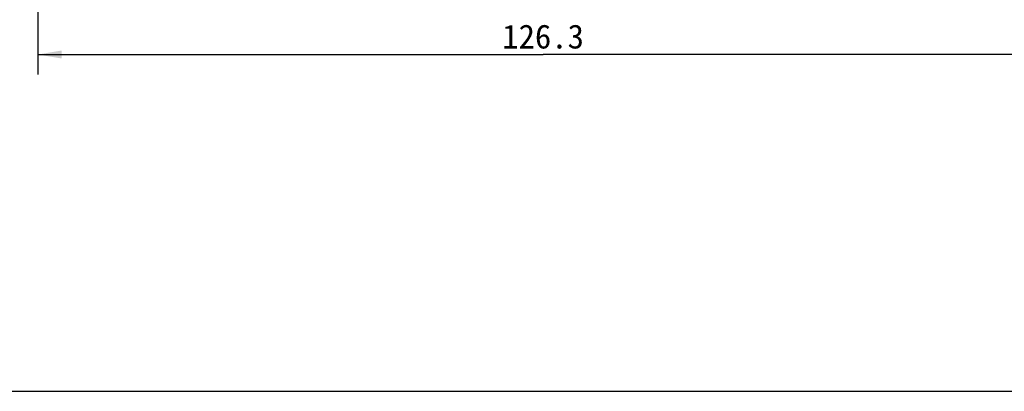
# Model space of a CAD drawing. Header units: millimetres. Extents: x -63 to 284, y 179 to 520.
# Tile 2 of 10: x 40 to 163, y 179 to 225. Entities that reach past the tile are written whole.
import ezdxf
from ezdxf.enums import TextEntityAlignment as Align

# ---------------------------------------------------------------- set-up
doc = ezdxf.new("R2010")
doc.units = ezdxf.units.MM
doc.header["$LTSCALE"] = 16.335
doc.layers.get('0').update_dxf_attribs({"linetype": 'CONTINUOUS'})
doc.styles.get("Standard").update_dxf_attribs({"font": 'simfang.ttf'})
doc.dimstyles.new('DIMSTYLE_3', dxfattribs={"dimtxt": 3, "dimasz": 3, "dimexe": 2.5, "dimexo": 0.5, "dimgap": 0.75, "dimtad": 1, "dimdsep": 46, "dimtxsty": 'Standard', "dimblk": '_FILLED', "dimblk1": '_FILLED', "dimblk2": '_FILLED', "dimcen": 0.09, "dimclrt": 3, "dimazin": 2, "dimtp": 0.5, "dimtm": 0.5, "dimtfac": 1, "dimtofl": 0, "dimtmove": 0, "dimatfit": 3, "dimldrblk": '_FILLED', "dimfxl": 0, "dimtolj": 1, "dimarcsym": 0})

# ---------------------------------------------------------------- blocks, each defined once
blk = doc.blocks.new('_FILLED')
at = {"color": 0, "linetype": 'ByBlock'}
blk.add_solid([(0, 0), (-1, 0.167), (-1, -0.167)], dxfattribs=at)
blk = doc.blocks.new('*D3')
at = {"color": 4}
for p, q in [((42.37, 260.32), (42.37, 218.42)), ((168.68, 258.27), (168.68, 218.42)), ((42.37, 220.92), (105.52, 220.92)), ((168.68, 220.92), (105.52, 220.92))]:
    blk.add_line(p, q, dxfattribs=at)
at = {"color": 4, "xscale": 3, "yscale": 3, "zscale": 3, "rotation": 180}
blk.add_blockref('_FILLED', (42.37, 220.92), dxfattribs=at)
at = {"color": 4, "xscale": 3, "yscale": 3, "zscale": 3}
blk.add_blockref('_FILLED', (168.68, 220.92), dxfattribs=at)
at = {"color": 3}
blk.add_text('126.3', height=3, dxfattribs=at).set_placement((105.52, 221.67), align=Align.CENTER)

msp = doc.modelspace()

# ---------------------------------------------------------------- linework, layer by layer
msp.add_line((-63.202, 178.821), (284.116, 178.821))

# ---------------------------------------------------------------- dimensions: what is measured, and where the dimension line sits
at = {"color": 4}
dim = msp.add_linear_dim(base=(168.6763, 220.9218), p1=(42.3714, 260.8172), p2=(168.6763, 258.7743), dimstyle='DIMSTYLE_3', dxfattribs=at)
dim.commit()
dim.dimension.update_dxf_attribs({"geometry": '*D3', "text_midpoint": (105.6, 220.9218), "dimtype": 160})

doc.saveas('drawing.dxf')
